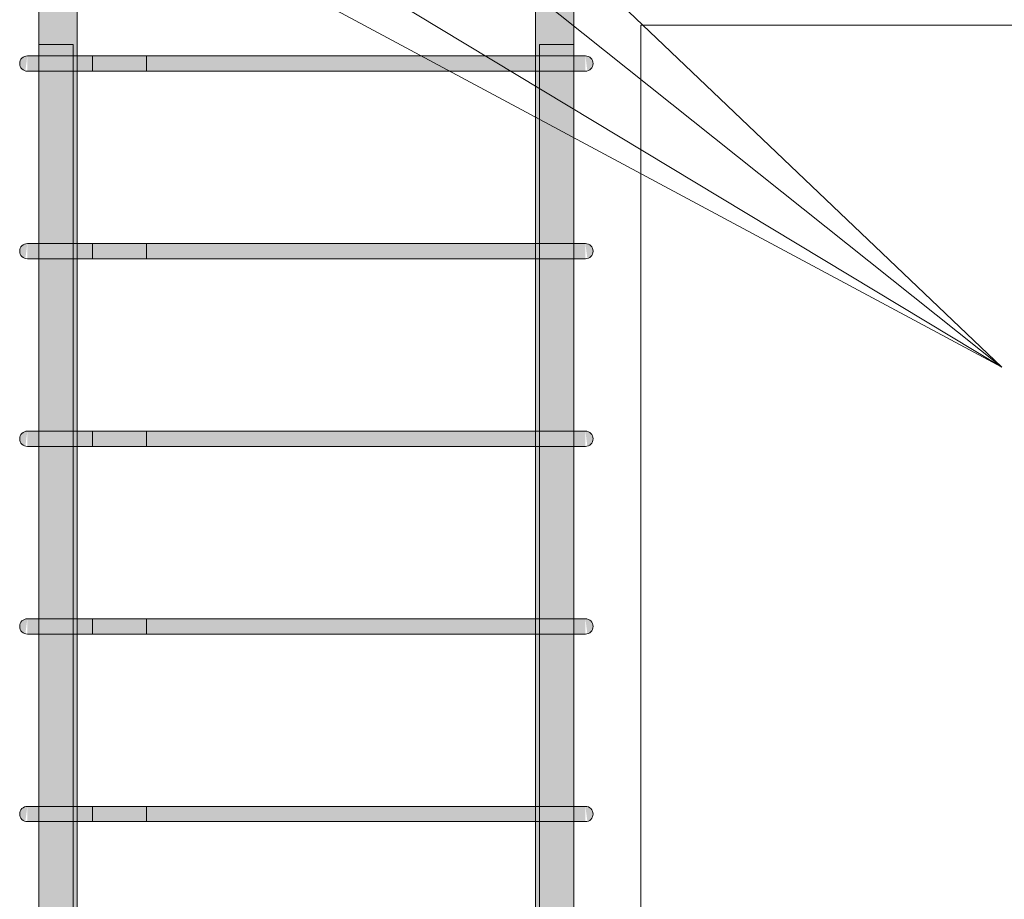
# Model space of a CAD drawing. Header units: millimetres. Extents: x 4307 to 42792, y 1610 to 10025.
# Tile 27 of 256: x 9565 to 10080, y 5163 to 5623. Entities that reach past the tile are written whole.
import ezdxf

# ---------------------------------------------------------------- set-up
doc = ezdxf.new("R2010")
doc.units = ezdxf.units.MM
for name, color, linetype, lineweight in [('S-BEAM', 12, 'Continuous', 9), ('S-COLS', 52, 'Continuous', 9), ('S-RBAR', 171, 'Continuous', 5), ('S-RBAR-IDEN', 171, 'Continuous', 5)]:
    doc.layers.add(name, color=color, linetype=linetype, lineweight=lineweight)

msp = doc.modelspace()

# ---------------------------------------------------------------- hatches: boundary and pattern name
at = {"layer": 'S-RBAR'}
h = msp.add_hatch(color=7, dxfattribs=at)
h.paths.add_polyline_path([(9595.05, 4820), (9595.05, 4908.83), (9593.05, 4908.83), (9593.05, 4820)])
h.paths.add_polyline_path([(9595.05, 4916.83), (9595.05, 5007), (9593.05, 5007), (9593.05, 4916.83)])
h.paths.add_polyline_path([(9593.05, 5015), (9595.05, 5015), (9595.05, 5105.17), (9593.05, 5105.17)])
h.paths.add_polyline_path([(9595.05, 5113.17), (9595.05, 5203.33), (9593.05, 5203.33), (9593.05, 5113.17)])
h.paths.add_polyline_path([(9593.05, 5211.33), (9595.05, 5211.33), (9595.05, 5301.5), (9593.05, 5301.5), (9593.05, 5212.11)])
h.paths.add_polyline_path([(9593.05, 5309.5), (9595.05, 5309.5), (9595.05, 5399.67), (9593.05, 5399.67)])
h.paths.add_polyline_path([(9595.05, 5407.67), (9595.05, 5497.83), (9593.05, 5497.83), (9593.05, 5407.67)])
h.paths.add_polyline_path([(9595.05, 5505.83), (9595.05, 5596), (9593.05, 5596), (9593.05, 5505.83)])
h.paths.add_polyline_path([(9595, 5650), (9594.83, 5648.71), (9594.33, 5647.5), (9593.54, 5646.46), (9592.5, 5645.67), (9591.29, 5645.17), (9589.68, 5645.04), (9588.71, 5645.17), (9587.5, 5645.67), (9586.46, 5646.46), (9585.67, 5647.5), (9585.17, 5648.71), (9591.29, 5649.51)])
h.paths.add_polyline_path([(9593.05, 5604), (9595.05, 5604), (9595, 5650), (9585, 5650), (9585, 5657.64), (9575.05, 5657.64), (9575.05, 5610), (9593.05, 5610)])
h.paths.add_polyline_path([(9575.05, 5679.64), (9585, 5679.88), (9585, 5807.8), (9575.05, 5807.8), (9575.05, 5679.88)])
h.paths.add_polyline_path([(9595, 5679.64), (9595.05, 5679.88), (9595, 5679.88)])
h.paths.add_polyline_path([(9595.05, 5832.8), (9595.05, 5916), (9593.05, 5916), (9593.05, 5870), (9575.05, 5870), (9575.05, 5832.8), (9585, 5832.8), (9585.17, 5840), (9595, 5840), (9595, 5832.8)])
h.paths.add_polyline_path([(9595, 5840), (9585.17, 5841.29), (9585.67, 5842.5), (9586.46, 5843.54), (9587.5, 5844.33), (9589.68, 5844.96), (9590, 5845), (9591.29, 5844.83), (9592.5, 5844.33), (9593.54, 5843.54), (9594.33, 5842.5), (9594.83, 5841.29)])
h.paths.add_polyline_path([(9593.05, 5924), (9595.05, 5924), (9595.05, 6016), (9593.05, 6016)])
h.paths.add_polyline_path([(9595.05, 6024), (9595.05, 6116), (9593.05, 6116), (9593.05, 6024)])
h.paths.add_polyline_path([(9593.05, 6124), (9595.05, 6124), (9595.05, 6216), (9593.05, 6216)])
h.paths.add_polyline_path([(9595.05, 6224), (9595.05, 6316), (9593.05, 6316), (9593.05, 6224)])
h.paths.add_polyline_path([(9593.05, 6324), (9595.05, 6324), (9595.05, 6416), (9593.05, 6416)])
h.paths.add_polyline_path([(9595.05, 6424), (9595.05, 6516), (9593.05, 6516), (9593.05, 6424)])
h.paths.add_polyline_path([(9593.05, 6524), (9595.05, 6524), (9595.05, 6616), (9593.05, 6616)])
h.paths.add_polyline_path([(9593.05, 6624), (9595.05, 6624), (9595.05, 6670), (9593.05, 6670)])
h = msp.add_hatch(color=7, dxfattribs=at)
h.paths.add_polyline_path([(9836.95, 4820), (9836.95, 4908.83), (9834.95, 4908.83), (9834.95, 4820)])
h.paths.add_polyline_path([(9834.95, 4916.83), (9836.95, 4916.83), (9836.95, 5007), (9834.95, 5007), (9834.95, 4946.38)])
h.paths.add_polyline_path([(9836.95, 5015), (9836.95, 5105.17), (9834.95, 5105.17), (9834.95, 5015)])
h.paths.add_polyline_path([(9836.95, 5113.17), (9836.95, 5203.33), (9834.95, 5203.33), (9834.95, 5113.17)])
h.paths.add_polyline_path([(9834.95, 5211.33), (9836.95, 5211.33), (9836.95, 5301.5), (9834.95, 5301.5), (9834.95, 5212.11)])
h.paths.add_polyline_path([(9834.95, 5309.5), (9836.95, 5309.5), (9836.95, 5399.67), (9834.95, 5399.67), (9834.95, 5318.4)])
h.paths.add_polyline_path([(9834.95, 5407.67), (9836.95, 5407.67), (9836.95, 5497.83), (9834.95, 5497.83), (9834.95, 5424.69)])
h.paths.add_polyline_path([(9836.95, 5505.83), (9836.95, 5596), (9834.95, 5596), (9834.95, 5505.83)])
h.paths.add_polyline_path([(9845, 5650), (9844.83, 5648.71), (9844.33, 5647.5), (9843.54, 5646.46), (9842.5, 5645.67), (9841.29, 5645.17), (9840, 5645), (9838.71, 5645.17), (9837.5, 5645.67), (9836.46, 5646.46), (9835.67, 5647.5), (9835.17, 5648.71), (9841.29, 5649.51)])
h.paths.add_polyline_path([(9834.95, 5604), (9836.95, 5604), (9836.95, 5610), (9854.95, 5610), (9854.95, 5657.64), (9845, 5657.64), (9845, 5650), (9835, 5650), (9834.95, 5637.27)])
h.paths.add_polyline_path([(9854.95, 5679.64), (9854.95, 5807.8), (9845, 5807.8), (9845, 5679.64)])
h.paths.add_polyline_path([(9834.95, 5679.64), (9835, 5679.88), (9834.95, 5679.88)])
h.paths.add_polyline_path([(9835, 5832.8), (9835.17, 5840), (9845, 5840), (9845, 5832.8), (9854.95, 5832.8), (9854.95, 5870), (9836.95, 5870), (9836.95, 5916), (9834.95, 5916), (9834.95, 5832.8)])
h.paths.add_polyline_path([(9845, 5840), (9835.17, 5841.29), (9835.67, 5842.5), (9836.46, 5843.54), (9837.5, 5844.33), (9838.71, 5844.83), (9840, 5845), (9841.29, 5844.83), (9842.5, 5844.33), (9843.54, 5843.54), (9844.33, 5842.5), (9844.83, 5841.29)])
h.paths.add_polyline_path([(9834.95, 5924), (9836.95, 5924), (9836.95, 6016), (9834.95, 6016), (9834.95, 5956.14)])
h.paths.add_polyline_path([(9836.95, 6024), (9836.95, 6116), (9834.95, 6116), (9834.95, 6024)])
h.paths.add_polyline_path([(9834.95, 6124), (9836.95, 6124), (9836.95, 6216), (9834.95, 6216), (9834.95, 6168.72)])
h.paths.add_polyline_path([(9836.95, 6224), (9836.95, 6316), (9834.95, 6316), (9834.95, 6224)])
h.paths.add_polyline_path([(9836.95, 6324), (9836.95, 6416), (9834.95, 6416), (9834.95, 6324)])
h.paths.add_polyline_path([(9834.95, 6424), (9836.95, 6424), (9836.95, 6516), (9834.95, 6516), (9834.95, 6434.45)])
h.paths.add_polyline_path([(9834.95, 6524), (9836.95, 6524), (9836.95, 6616), (9834.95, 6616), (9834.95, 6540.74)])
h.paths.add_polyline_path([(9834.95, 6624), (9836.95, 6624), (9836.95, 6670), (9834.95, 6670), (9834.95, 6647.03)])
h = msp.add_hatch(color=7, dxfattribs=at)
h.paths.add_polyline_path([(9589.68, 2605), (9593.05, 2605), (9592.83, 2651), (9575.05, 2651), (9575.05, 2605)])
h.paths.add_polyline_path([(9589.68, 2659), (9593.05, 2659), (9592.83, 2749.17), (9575.05, 2749.17), (9575.05, 2659), (9589, 2659)])
h.paths.add_polyline_path([(9585.17, 2757.17), (9593.05, 2757.17), (9592.83, 2847.33), (9575.05, 2847.33), (9575.05, 2757.17), (9584.85, 2757.17)])
h.paths.add_polyline_path([(9593.05, 2855.33), (9592.83, 2945.5), (9575.05, 2945.5), (9575.05, 2855.33), (9592.83, 2855.33)])
h.paths.add_polyline_path([(9578.1, 2953.5), (9593.05, 2953.5), (9592.83, 3043.67), (9575.05, 3043.67), (9575.05, 2953.5)])
h.paths.add_polyline_path([(9593.05, 3051.67), (9592.83, 3141.83), (9575.05, 3141.83), (9575.05, 3051.67), (9592.83, 3051.67)])
h.paths.add_polyline_path([(9578.1, 3149.83), (9593.05, 3149.83), (9592.83, 3240), (9575.05, 3240), (9575.05, 3149.83)])
h.paths.add_polyline_path([(9593.05, 3248), (9592.83, 3338.17), (9575.05, 3338.17), (9575.05, 3248), (9592.83, 3248)])
h.paths.add_polyline_path([(9581.35, 3346.17), (9593.05, 3346.17), (9592.83, 3436.33), (9575.05, 3436.33), (9575.05, 3346.17), (9578.1, 3346.17)])
h.paths.add_polyline_path([(9589.68, 3444.33), (9593.05, 3444.33), (9592.83, 3534.5), (9575.05, 3534.5), (9575.05, 3444.33), (9589, 3444.33)])
h.paths.add_polyline_path([(9589, 3542.5), (9593.05, 3542.5), (9592.83, 3632.67), (9575.05, 3632.67), (9575.05, 3542.5), (9585.17, 3542.5)])
h.paths.add_polyline_path([(9589.68, 3640.67), (9593.05, 3640.67), (9592.83, 3730.83), (9575.05, 3730.83), (9575.05, 3640.67), (9589, 3640.67)])
h.paths.add_polyline_path([(9585.17, 3738.83), (9593.05, 3738.83), (9592.83, 3829), (9575.05, 3829), (9575.05, 3738.83), (9584.85, 3738.83)])
h.paths.add_polyline_path([(9581.35, 3837), (9593.05, 3837), (9592.83, 3927.17), (9575.05, 3927.17), (9575.05, 3837), (9578.1, 3837)])
h.paths.add_polyline_path([(9575.05, 3935.17), (9593.05, 3935.17), (9592.83, 4025.33), (9575.05, 4025.33), (9575.05, 3936.62)])
h.paths.add_polyline_path([(9575.05, 4033.33), (9593.05, 4033.33), (9592.83, 4123.5), (9575.05, 4123.5), (9575.05, 4042.91)])
h.paths.add_polyline_path([(9581.35, 4131.5), (9593.05, 4131.5), (9592.83, 4221.67), (9575.05, 4221.67), (9575.05, 4131.5), (9578.1, 4131.5)])
h.paths.add_polyline_path([(9584.85, 4229.67), (9593.05, 4229.67), (9592.83, 4319.83), (9575.05, 4319.83), (9575.05, 4229.67), (9581.35, 4229.67)])
h.paths.add_polyline_path([(9592.83, 4327.83), (9593.05, 4327.83), (9592.83, 4418), (9575.05, 4418), (9575.05, 4327.83), (9589.68, 4327.83)])
h.paths.add_polyline_path([(9578.1, 4426), (9593.05, 4426), (9592.83, 4516.17), (9575.05, 4516.17), (9575.05, 4426)])
h.paths.add_polyline_path([(9585.17, 4524.17), (9593.05, 4524.17), (9592.83, 4614.33), (9575.05, 4614.33), (9575.05, 4524.17), (9584.85, 4524.17)])
h.paths.add_polyline_path([(9578.1, 4622.33), (9593.05, 4622.33), (9592.83, 4712.5), (9575.05, 4712.5), (9575.05, 4622.33)])
h.paths.add_polyline_path([(9593.05, 4720.5), (9592.83, 4810.67), (9575.05, 4810.67), (9575.05, 4720.5), (9592.83, 4720.5)])
h.paths.add_polyline_path([(9578.1, 4818.67), (9593.05, 4818.67), (9592.83, 4908.83), (9575.05, 4908.83), (9575.05, 4818.67)])
h.paths.add_polyline_path([(9581.35, 4916.83), (9593.05, 4916.83), (9592.83, 5007), (9575.05, 5007), (9575.05, 4916.83), (9578.1, 4916.83)])
h.paths.add_polyline_path([(9585.17, 5015), (9593.05, 5015), (9592.83, 5105.17), (9575.05, 5105.17), (9575.05, 5015), (9584.85, 5015)])
h.paths.add_polyline_path([(9585.17, 5113.17), (9593.05, 5113.17), (9592.83, 5203.33), (9575.05, 5203.33), (9575.05, 5113.17), (9584.85, 5113.17)])
h.paths.add_polyline_path([(9585.17, 5211.33), (9593.05, 5211.33), (9592.83, 5301.5), (9575.05, 5301.5), (9575.05, 5211.33), (9584.85, 5211.33)])
h.paths.add_polyline_path([(9581.35, 5309.5), (9593.05, 5309.5), (9592.83, 5399.67), (9575.05, 5399.67), (9575.05, 5309.5), (9578.1, 5309.5)])
h.paths.add_polyline_path([(9593.05, 5407.67), (9592.83, 5497.83), (9575.05, 5497.83), (9575.05, 5407.67), (9592.83, 5407.67)])
h.paths.add_polyline_path([(9585.17, 5505.83), (9593.05, 5505.83), (9592.83, 5596), (9575.05, 5596), (9575.05, 5505.83), (9584.85, 5505.83)])
h.paths.add_polyline_path([(9585.17, 5604), (9593.05, 5604), (9592.83, 5610), (9575.05, 5610), (9575.05, 5604), (9584.85, 5604)])
h = msp.add_hatch(color=7, dxfattribs=at)
h.paths.add_polyline_path([(9848.65, 2605), (9854.95, 2605), (9854.95, 2651), (9836.95, 2651), (9836.95, 2605), (9844.83, 2605)])
h.paths.add_polyline_path([(9836.95, 2659), (9854.95, 2659), (9854.95, 2749.17), (9836.95, 2749.17), (9836.95, 2661.13)])
h.paths.add_polyline_path([(9851.9, 2757.17), (9854.95, 2757.17), (9854.95, 2847.33), (9836.95, 2847.33), (9836.95, 2757.17), (9848.65, 2757.17)])
h.paths.add_polyline_path([(9851.9, 2855.33), (9854.95, 2855.33), (9854.95, 2945.5), (9836.95, 2945.5), (9836.95, 2855.33), (9848.65, 2855.33)])
h.paths.add_polyline_path([(9851.9, 2953.5), (9854.95, 2953.5), (9854.95, 3043.67), (9836.95, 3043.67), (9836.95, 2953.5), (9848.65, 2953.5)])
h.paths.add_polyline_path([(9851.9, 3051.67), (9854.95, 3051.67), (9854.95, 3141.83), (9836.95, 3141.83), (9836.95, 3051.67), (9848.65, 3051.67)])
h.paths.add_polyline_path([(9851.9, 3149.83), (9854.95, 3149.83), (9854.95, 3240), (9836.95, 3240), (9836.95, 3149.83), (9848.65, 3149.83)])
h.paths.add_polyline_path([(9836.95, 3248), (9854.95, 3248), (9854.95, 3338.17), (9836.95, 3338.17), (9836.95, 3298.88)])
h.paths.add_polyline_path([(9851.9, 3346.17), (9854.95, 3346.17), (9854.95, 3436.33), (9836.95, 3436.33), (9836.95, 3346.17), (9848.65, 3346.17)])
h.paths.add_polyline_path([(9851.9, 3444.33), (9854.95, 3444.33), (9854.95, 3534.5), (9836.95, 3534.5), (9836.95, 3444.33), (9848.65, 3444.33)])
h.paths.add_polyline_path([(9851.9, 3542.5), (9854.95, 3542.5), (9854.95, 3632.67), (9836.95, 3632.67), (9836.95, 3542.5), (9848.65, 3542.5)])
h.paths.add_polyline_path([(9851.9, 3640.67), (9854.95, 3640.67), (9854.95, 3730.83), (9836.95, 3730.83), (9836.95, 3640.67), (9848.65, 3640.67)])
h.paths.add_polyline_path([(9851.9, 3738.83), (9854.95, 3738.83), (9854.95, 3829), (9836.95, 3829), (9836.95, 3738.83), (9848.65, 3738.83)])
h.paths.add_polyline_path([(9841, 3837), (9854.95, 3837), (9854.95, 3927.17), (9836.95, 3927.17), (9836.95, 3837)])
h.paths.add_polyline_path([(9851.9, 3935.17), (9854.95, 3935.17), (9854.95, 4025.33), (9836.95, 4025.33), (9836.95, 3935.17), (9848.65, 3935.17)])
h.paths.add_polyline_path([(9851.9, 4033.33), (9854.95, 4033.33), (9854.95, 4123.5), (9836.95, 4123.5), (9836.95, 4033.33), (9848.65, 4033.33)])
h.paths.add_polyline_path([(9848.65, 4131.5), (9854.95, 4131.5), (9854.95, 4221.67), (9836.95, 4221.67), (9836.95, 4131.5), (9844.83, 4131.5)])
h.paths.add_polyline_path([(9851.9, 4229.67), (9854.95, 4229.67), (9854.95, 4319.83), (9836.95, 4319.83), (9836.95, 4229.67), (9848.65, 4229.67)])
h.paths.add_polyline_path([(9851.9, 4327.83), (9854.95, 4327.83), (9854.95, 4418), (9836.95, 4418), (9836.95, 4327.83), (9848.65, 4327.83)])
h.paths.add_polyline_path([(9851.9, 4426), (9854.95, 4426), (9854.95, 4516.17), (9836.95, 4516.17), (9836.95, 4426), (9848.65, 4426)])
h.paths.add_polyline_path([(9836.95, 4524.17), (9854.95, 4524.17), (9854.95, 4614.33), (9836.95, 4614.33), (9836.95, 4574.36)])
h.paths.add_polyline_path([(9851.9, 4622.33), (9854.95, 4622.33), (9854.95, 4712.5), (9836.95, 4712.5), (9836.95, 4622.33), (9848.65, 4622.33)])
h.paths.add_polyline_path([(9851.9, 4720.5), (9854.95, 4720.5), (9854.95, 4810.67), (9836.95, 4810.67), (9836.95, 4720.5), (9848.65, 4720.5)])
h.paths.add_polyline_path([(9851.9, 4818.67), (9854.95, 4818.67), (9854.95, 4908.83), (9836.95, 4908.83), (9836.95, 4818.67), (9848.65, 4818.67)])
h.paths.add_polyline_path([(9851.9, 4916.83), (9854.95, 4916.83), (9854.95, 5007), (9836.95, 5007), (9836.95, 4916.83), (9848.65, 4916.83)])
h.paths.add_polyline_path([(9851.9, 5015), (9854.95, 5015), (9854.95, 5105.17), (9836.95, 5105.17), (9836.95, 5015), (9848.65, 5015)])
h.paths.add_polyline_path([(9836.95, 5113.17), (9854.95, 5113.17), (9854.95, 5203.33), (9836.95, 5203.33), (9836.95, 5158.96)])
h.paths.add_polyline_path([(9851.9, 5211.33), (9854.95, 5211.33), (9854.95, 5301.5), (9836.95, 5301.5), (9836.95, 5211.33), (9848.65, 5211.33)])
h.paths.add_polyline_path([(9851.9, 5309.5), (9854.95, 5309.5), (9854.95, 5399.67), (9836.95, 5399.67), (9836.95, 5309.5), (9848.65, 5309.5)])
h.paths.add_polyline_path([(9851.9, 5407.67), (9854.95, 5407.67), (9854.95, 5497.83), (9836.95, 5497.83), (9836.95, 5407.67), (9848.65, 5407.67)])
h.paths.add_polyline_path([(9851.9, 5505.83), (9854.95, 5505.83), (9854.95, 5596), (9836.95, 5596), (9836.95, 5505.83), (9848.65, 5505.83)])
h.paths.add_polyline_path([(9844.83, 5604), (9854.95, 5604), (9854.95, 5610), (9836.95, 5610), (9836.95, 5604), (9841, 5604)])
for points in [[(9567.96, 5596.14), (9569, 5604), (9567, 5603.46), (9565.54, 5602), (9565, 5600), (9565.54, 5598), (9567, 5596.54)], [(9567.96, 5596.14), (9569, 5604), (9567, 5603.46), (9565.54, 5602), (9565, 5600), (9565.54, 5598), (9567, 5596.54)], [(9569.76, 5596), (9589, 5596), (9589, 5604), (9569, 5604), (9569, 5596)], [(9825.28, 5596), (9841, 5596), (9841, 5604), (9589, 5604), (9589, 5596), (9746.74, 5596)], [(9857.31, 5596), (9861, 5596.14), (9861, 5604), (9841, 5604), (9841, 5596), (9855.14, 5596)], [(9862.04, 5596.14), (9863, 5596.54), (9864.54, 5598.19), (9865, 5600), (9864.46, 5602), (9863, 5603.46), (9861, 5604), (9861.66, 5598.96)], [(9567.96, 5497.97), (9569, 5505.83), (9567, 5505.3), (9565.54, 5503.83), (9565, 5501.83), (9565.54, 5499.83), (9567, 5498.37)], [(9567.96, 5497.97), (9569, 5505.83), (9567, 5505.3), (9565.54, 5503.83), (9565, 5501.83), (9565.54, 5499.83), (9567, 5498.37)], [(9569.76, 5497.83), (9589, 5497.83), (9589, 5505.83), (9569, 5505.83), (9569, 5497.83)], [(9825.28, 5497.83), (9841, 5497.83), (9841, 5505.83), (9589, 5505.83), (9589, 5497.83), (9746.74, 5497.83)], [(9857.31, 5497.83), (9861, 5497.97), (9861, 5505.83), (9841, 5505.83), (9841, 5497.83), (9855.14, 5497.83)], [(9862.04, 5497.97), (9863, 5498.37), (9864.54, 5500.02), (9865, 5501.83), (9864.46, 5503.83), (9863, 5505.3), (9861, 5505.83), (9861.66, 5500.8)], [(9567.96, 5399.8), (9569, 5407.67), (9567, 5407.13), (9565.54, 5405.67), (9565, 5403.67), (9565.54, 5401.67), (9567, 5400.2)], [(9567.96, 5399.8), (9569, 5407.67), (9567, 5407.13), (9565.54, 5405.67), (9565, 5403.67), (9565.54, 5401.67), (9567, 5400.2)], [(9585.17, 5399.67), (9589, 5399.67), (9589, 5407.67), (9569, 5407.67), (9569, 5399.67), (9584.85, 5399.67)], [(9825.28, 5399.67), (9841, 5399.67), (9841, 5407.67), (9589, 5407.67), (9589, 5399.67), (9746.74, 5399.67)], [(9859.48, 5399.67), (9861, 5399.8), (9861, 5407.67), (9841, 5407.67), (9841, 5399.67), (9857.31, 5399.67)], [(9862.04, 5399.8), (9863, 5400.2), (9864.54, 5401.86), (9865, 5403.67), (9864.46, 5405.67), (9863, 5407.13), (9861, 5407.67), (9861.66, 5402.63)], [(9567.96, 5301.64), (9569, 5309.5), (9567, 5308.96), (9565.54, 5307.5), (9565, 5305.5), (9565.54, 5303.5), (9567, 5302.04)], [(9567.96, 5301.64), (9569, 5309.5), (9567, 5308.96), (9565.54, 5307.5), (9565, 5305.5), (9565.54, 5303.5), (9567, 5302.04)], [(9585.17, 5301.5), (9589, 5301.5), (9589, 5309.5), (9569, 5309.5), (9569, 5301.5), (9584.85, 5301.5)], [(9825.28, 5301.5), (9841, 5301.5), (9841, 5309.5), (9589, 5309.5), (9589, 5301.5), (9746.74, 5301.5)], [(9859.48, 5301.5), (9861, 5301.64), (9861, 5309.5), (9841, 5309.5), (9841, 5301.5), (9857.31, 5301.5)], [(9862.04, 5301.64), (9863, 5302.04), (9864.54, 5303.69), (9865, 5305.5), (9864.46, 5307.5), (9863, 5308.96), (9861, 5309.5), (9861.66, 5304.46)], [(9567.96, 5203.47), (9569, 5211.33), (9567, 5210.8), (9565.54, 5209.33), (9565, 5207.33), (9565.54, 5205.33), (9567, 5203.87)], [(9567.96, 5203.47), (9569, 5211.33), (9567, 5210.8), (9565.54, 5209.33), (9565, 5207.33), (9565.54, 5205.33), (9567, 5203.87)], [(9569.76, 5203.33), (9589, 5203.33), (9589, 5211.33), (9569, 5211.33), (9569, 5203.33)], [(9825.28, 5203.33), (9841, 5203.33), (9841, 5211.33), (9589, 5211.33), (9589, 5203.33), (9746.74, 5203.33)], [(9857.31, 5203.33), (9861, 5203.47), (9861, 5211.33), (9841, 5211.33), (9841, 5203.33), (9855.14, 5203.33)], [(9862.04, 5203.47), (9863, 5203.87), (9864.54, 5205.52), (9865, 5207.33), (9864.46, 5209.33), (9863, 5210.8), (9861, 5211.33), (9861.66, 5206.3)]]:
    msp.add_hatch(color=7, dxfattribs=at).paths.add_polyline_path(points)

# ---------------------------------------------------------------- linework, layer by layer
at = {"layer": 'S-BEAM'}
for p, q in [((14840, 5620), (9890, 5620)), ((9890, 5620), (14840, 5620))]:
    msp.add_line(p, q, dxfattribs=at)
at = {"layer": 'S-COLS'}
for p, q in [((9890, 5620), (9890, 2605)), ((9890, 2605), (9890, 5620))]:
    msp.add_line(p, q, dxfattribs=at)
at = {"layer": 'S-RBAR'}
for p, q in [((9575.05, 4820), (9575.05, 6670)), ((9575.05, 4820), (9575.05, 6670)), ((9595.05, 4820), (9595.05, 6670)), ((9595.05, 4820), (9595.05, 6670)), ((9834.95, 4820), (9834.95, 6670)), ((9834.95, 4820), (9834.95, 6670)), ((9854.95, 4820), (9854.95, 6670)), ((9854.95, 4820), (9854.95, 6670)), ((9593.05, 5610), (9575.05, 5610)), ((9575.05, 2605), (9575.05, 5610)), ((9593.05, 5610), (9575.05, 5610)), ((9575.05, 2605), (9575.05, 5610)), ((9593.05, 2605), (9593.05, 5610)), ((9593.05, 2605), (9593.05, 5610)), ((9854.95, 5610), (9836.95, 5610)), ((9836.95, 2605), (9836.95, 5610)), ((9854.95, 5610), (9836.95, 5610)), ((9836.95, 2605), (9836.95, 5610)), ((9854.95, 2605), (9854.95, 5610)), ((9854.95, 2605), (9854.95, 5610)), ((9574.86, 5604), (9569, 5604)), ((9589, 5604), (9569, 5604)), ((9589, 5604), (9569, 5604)), ((9603.14, 5604), (9569, 5604)), ((9603.14, 5604), (9574.86, 5604)), ((9589, 5604), (9841, 5604)), ((9841, 5604), (9589, 5604)), ((9603.14, 5604), (9603.14, 5596)), ((9603.14, 5604), (9631.43, 5604)), ((9631.43, 5596), (9631.43, 5604)), ((9861, 5604), (9841, 5604)), ((9861, 5604), (9841, 5604)), ((9574.86, 5596), (9569, 5596)), ((9589, 5596), (9569, 5596)), ((9603.14, 5596), (9569, 5596)), ((9603.14, 5596), (9574.86, 5596)), ((9589, 5596), (9574.86, 5596)), ((9589, 5596), (9841, 5596)), ((9841, 5596), (9589, 5596)), ((9603.14, 5596), (9631.43, 5596)), ((9861, 5596), (9841, 5596)), ((9861, 5596), (9841, 5596)), ((9574.86, 5505.83), (9569, 5505.83)), ((9589, 5505.83), (9569, 5505.83)), ((9589, 5505.83), (9569, 5505.83)), ((9603.14, 5505.83), (9569, 5505.83)), ((9603.14, 5505.83), (9574.86, 5505.83)), ((9589, 5505.83), (9841, 5505.83)), ((9841, 5505.83), (9589, 5505.83)), ((9603.14, 5505.83), (9603.14, 5497.83)), ((9603.14, 5505.83), (9631.43, 5505.83)), ((9631.43, 5497.83), (9631.43, 5505.83)), ((9861, 5505.83), (9841, 5505.83)), ((9861, 5505.83), (9841, 5505.83)), ((9574.86, 5497.83), (9569, 5497.83)), ((9589, 5497.83), (9569, 5497.83)), ((9603.14, 5497.83), (9569, 5497.83)), ((9603.14, 5497.83), (9574.86, 5497.83)), ((9589, 5497.83), (9574.86, 5497.83)), ((9589, 5497.83), (9841, 5497.83)), ((9841, 5497.83), (9589, 5497.83)), ((9603.14, 5497.83), (9631.43, 5497.83)), ((9861, 5497.83), (9841, 5497.83)), ((9861, 5497.83), (9841, 5497.83)), ((9574.86, 5407.67), (9569, 5407.67)), ((9589, 5407.67), (9569, 5407.67)), ((9589, 5407.67), (9569, 5407.67)), ((9603.14, 5407.67), (9569, 5407.67)), ((9603.14, 5407.67), (9574.86, 5407.67)), ((9589, 5407.67), (9841, 5407.67)), ((9841, 5407.67), (9589, 5407.67)), ((9603.14, 5407.67), (9603.14, 5399.67)), ((9603.14, 5407.67), (9631.43, 5407.67)), ((9631.43, 5399.67), (9631.43, 5407.67)), ((9861, 5407.67), (9841, 5407.67)), ((9861, 5407.67), (9841, 5407.67)), ((9574.86, 5399.67), (9569, 5399.67)), ((9589, 5399.67), (9569, 5399.67)), ((9603.14, 5399.67), (9569, 5399.67)), ((9603.14, 5399.67), (9574.86, 5399.67)), ((9589, 5399.67), (9574.86, 5399.67)), ((9589, 5399.67), (9841, 5399.67)), ((9841, 5399.67), (9589, 5399.67)), ((9603.14, 5399.67), (9631.43, 5399.67)), ((9861, 5399.67), (9841, 5399.67)), ((9861, 5399.67), (9841, 5399.67)), ((9574.86, 5309.5), (9569, 5309.5)), ((9589, 5309.5), (9569, 5309.5)), ((9589, 5309.5), (9569, 5309.5)), ((9603.14, 5309.5), (9569, 5309.5)), ((9603.14, 5309.5), (9574.86, 5309.5)), ((9589, 5309.5), (9841, 5309.5)), ((9841, 5309.5), (9589, 5309.5)), ((9603.14, 5309.5), (9603.14, 5301.5)), ((9603.14, 5309.5), (9631.43, 5309.5)), ((9631.43, 5301.5), (9631.43, 5309.5)), ((9861, 5309.5), (9841, 5309.5)), ((9861, 5309.5), (9841, 5309.5)), ((9574.86, 5301.5), (9569, 5301.5)), ((9589, 5301.5), (9569, 5301.5)), ((9603.14, 5301.5), (9569, 5301.5)), ((9603.14, 5301.5), (9574.86, 5301.5)), ((9589, 5301.5), (9574.86, 5301.5)), ((9589, 5301.5), (9841, 5301.5)), ((9841, 5301.5), (9589, 5301.5)), ((9603.14, 5301.5), (9631.43, 5301.5)), ((9861, 5301.5), (9841, 5301.5)), ((9861, 5301.5), (9841, 5301.5)), ((9574.86, 5211.33), (9569, 5211.33)), ((9589, 5211.33), (9569, 5211.33)), ((9589, 5211.33), (9569, 5211.33)), ((9603.14, 5211.33), (9569, 5211.33)), ((9603.14, 5211.33), (9574.86, 5211.33)), ((9589, 5211.33), (9841, 5211.33)), ((9841, 5211.33), (9589, 5211.33)), ((9603.14, 5211.33), (9603.14, 5203.33)), ((9603.14, 5211.33), (9631.43, 5211.33)), ((9631.43, 5203.33), (9631.43, 5211.33)), ((9861, 5211.33), (9841, 5211.33)), ((9861, 5211.33), (9841, 5211.33)), ((9574.86, 5203.33), (9569, 5203.33)), ((9589, 5203.33), (9569, 5203.33)), ((9603.14, 5203.33), (9569, 5203.33)), ((9603.14, 5203.33), (9574.86, 5203.33)), ((9589, 5203.33), (9574.86, 5203.33)), ((9589, 5203.33), (9841, 5203.33)), ((9841, 5203.33), (9589, 5203.33)), ((9603.14, 5203.33), (9631.43, 5203.33)), ((9861, 5203.33), (9841, 5203.33)), ((9861, 5203.33), (9841, 5203.33))]:
    msp.add_line(p, q, dxfattribs=at)
for centre, start, end in [((9569, 5600), 90, 270), ((9569, 5600), 90, 270), ((9569, 5600), 90, 270), ((9861, 5600), 270, 90), ((9861, 5600), 270, 90), ((9569, 5501.83), 90, 270), ((9569, 5501.83), 90, 270), ((9569, 5501.83), 90, 270), ((9861, 5501.83), 270, 90), ((9861, 5501.83), 270, 90), ((9569, 5403.67), 90, 270), ((9569, 5403.67), 90, 270), ((9569, 5403.67), 90, 270), ((9861, 5403.67), 270, 90), ((9861, 5403.67), 270, 90), ((9569, 5305.5), 90, 270), ((9569, 5305.5), 90, 270), ((9569, 5305.5), 90, 270), ((9861, 5305.5), 270, 90), ((9861, 5305.5), 270, 90), ((9569, 5207.33), 90, 270), ((9569, 5207.33), 90, 270), ((9569, 5207.33), 90, 270), ((9861, 5207.33), 270, 90), ((9861, 5207.33), 270, 90)]:
    msp.add_arc(centre, 4, start, end, dxfattribs=at)
at = {"layer": 'S-RBAR-IDEN'}
for p in [(9614.12, 5690.45), (9665.29, 5690.45), (9766.27, 5690.45), (9817.44, 5690.45)]:
    msp.add_line(p, (10078.83, 5441.16), dxfattribs=at)

doc.saveas('drawing.dxf')
